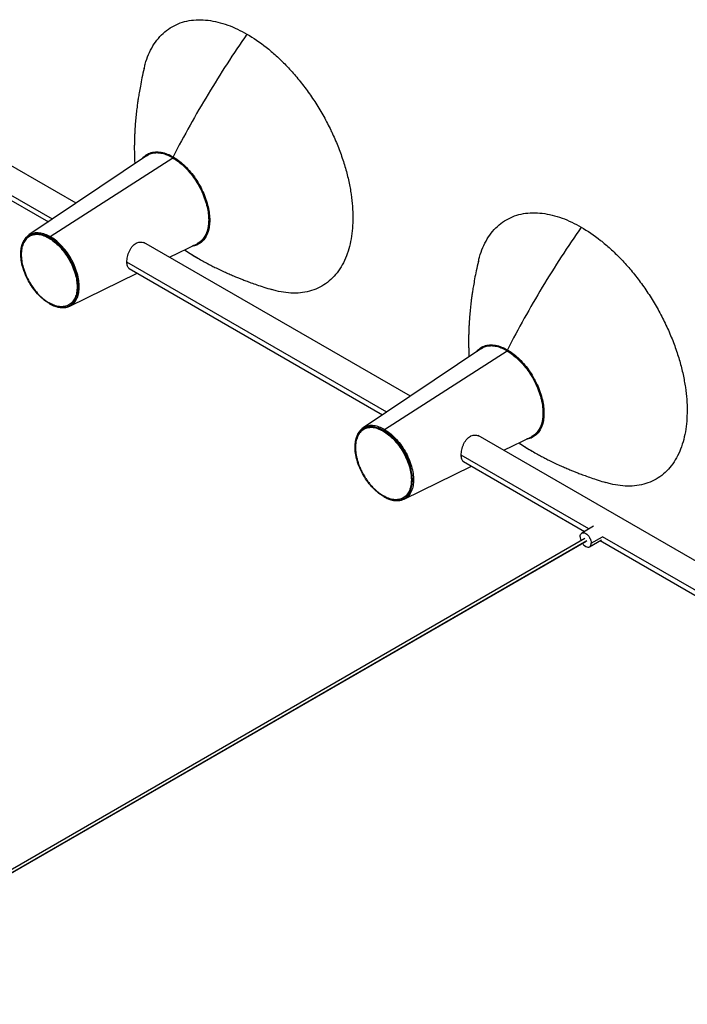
# Paper-space layout '_Isométrica' of a CAD drawing. Header units: millimetres. Extents: x -1178 to 103, y 3129 to 3902.
# Tile 5 of 6: x -532 to -109, y 3155 to 3780. Entities that reach past the tile are written whole.
import ezdxf

# ---------------------------------------------------------------- set-up
doc = ezdxf.new("R2010")
doc.units = ezdxf.units.MM

psp = doc.layouts.new('_Isométrica')

# ---------------------------------------------------------------- linework, layer by layer
at = {"color": 7, "linetype": 'Continuous', "lineweight": 25}
for p, q in [((-496.53, 3663.45), (-665.57, 3761.03)), ((-347.6, 3731.74), (-347.65, 3731.81)), ((-334.4, 3708.87), (-334.44, 3708.95)), ((-586.62, 3693.52), (-514.1, 3651.65)), ((-511.53, 3653.38), (-585.74, 3696.22)), ((-451.82, 3693.48), (-526.47, 3643.34)), ((-512.94, 3642.37), (-435.12, 3692.27)), ((-526.47, 3643.34), (-526.83, 3643.03)), ((-458.3, 3638.17), (-458.08, 3638.28)), ((-284.4, 3540.99), (-453.44, 3638.57)), ((-437.24, 3629.22), (-419.7, 3637.83)), ((-416.08, 3640.16), (-415.92, 3640.28)), ((-531.59, 3630.88), (-531.59, 3630.06)), ((-299.39, 3530.92), (-464.26, 3626.09)), ((-500.44, 3598.25), (-457.8, 3619.15)), ((-463.27, 3622.31), (-462.76, 3622.01)), ((-462.75, 3622.01), (-301.97, 3529.19)), ((-135.46, 3609.28), (-135.52, 3609.35)), ((-122.27, 3586.4), (-122.31, 3586.49)), ((-239.68, 3571.01), (-314.34, 3520.88)), ((-300.81, 3519.9), (-222.99, 3569.81)), ((-246.17, 3515.71), (-245.95, 3515.82)), ((-72.27, 3418.53), (-241.3, 3516.11)), ((-225.11, 3506.76), (-207.57, 3515.36)), ((-319.46, 3508.46), (-319.46, 3507.61)), ((-171.07, 3456.84), (-252.12, 3503.63)), ((-251.14, 3499.85), (-250.62, 3499.55)), ((-250.62, 3499.55), (-173.85, 3455.23)), ((-288.31, 3475.78), (-245.66, 3496.69)), ((-168.09, 3458.56), (-175.64, 3454.2)), ((-173.69, 3450.76), (-682.66, 3156.94)), ((-681.73, 3155.51), (-172.48, 3449.49)), ((-681.67, 3155.21), (-172.69, 3449.03)), ((-170.64, 3445.54), (-163.09, 3449.9)), ((-169.61, 3447.83), (-162.53, 3451.91)), ((-163.85, 3449.46), (-89.83, 3406.73)), ((-87.26, 3408.46), (-162.53, 3451.91))]:
    psp.add_line(p, q, dxfattribs=at)
for points, knots in [([(-453.32, 3748.93), (-453.11, 3749.9), (-452.42, 3753.08), (-450.59, 3757.92), (-447.83, 3763.41), (-444.38, 3768.24), (-440.31, 3772.33), (-435.65, 3775.61), (-430.49, 3778), (-424.91, 3779.48), (-419, 3780.05), (-412.88, 3779.73), (-406.63, 3778.58), (-400.37, 3776.66), (-394.18, 3774.1), (-390.08, 3771.86), (-388.07, 3770.76)], [0, 0, 0, 0, 0.032381, 0.105928, 0.180999, 0.257256, 0.334324, 0.411804, 0.489284, 0.566353, 0.642609, 0.717681, 0.791228, 0.862954, 0.932611, 1, 1, 1, 1]), ([(-388.07, 3770.76), (-396.68, 3758.43), (-404.95, 3745.7), (-420.64, 3719.67), (-428.05, 3706.37), (-434.96, 3692.93)], [0, 0, 0, 0, 0.5, 0.5, 1, 1, 1, 1]), ([(-388.07, 3770.76), (-384.11, 3768.47), (-380, 3765.7), (-373.76, 3760.76), (-371.67, 3758.99), (-367.49, 3755.2), (-365.4, 3753.17), (-361.27, 3748.9), (-359.22, 3746.64), (-355.2, 3741.92), (-353.22, 3739.45), (-349.38, 3734.33), (-347.52, 3731.68), (-343.93, 3726.24), (-342.2, 3723.45), (-338.92, 3717.77), (-337.37, 3714.88), (-334.45, 3709.05), (-333.09, 3706.11), (-330.58, 3700.23), (-329.43, 3697.29), (-327.35, 3691.44), (-326.42, 3688.54), (-324.78, 3682.82), (-324.08, 3680), (-322.88, 3674.49), (-322.39, 3671.79), (-321.24, 3663.92), (-320.89, 3658.97), (-320.89, 3654.4)], [0, 0, 0, 0, 0.125, 0.125, 0.1875, 0.1875, 0.25, 0.25, 0.3125, 0.3125, 0.375, 0.375, 0.4375, 0.4375, 0.5, 0.5, 0.5625, 0.5625, 0.625, 0.625, 0.6875, 0.6875, 0.75, 0.75, 0.8125, 0.8125, 0.875, 0.875, 1, 1, 1, 1]), ([(-453.39, 3749.01), (-453.85, 3747), (-454.7, 3743.26), (-455.72, 3738.12), (-456.48, 3733.84), (-457.04, 3730.38), (-457.49, 3727.34), (-457.92, 3724.12), (-458.36, 3720.38), (-458.78, 3716.18), (-459.1, 3712.13), (-459.3, 3708.75), (-459.42, 3706.07), (-459.5, 3703.74), (-459.56, 3701.14), (-459.58, 3698.17), (-459.55, 3695.14), (-459.47, 3692.42), (-459.38, 3690.26), (-459.32, 3689.01), (-459.28, 3688.46)], [0, 0, 0, 0, 0.095082, 0.176679, 0.244904, 0.299864, 0.343684, 0.391222, 0.455198, 0.525119, 0.596249, 0.655772, 0.694097, 0.730906, 0.77366, 0.825686, 0.883345, 0.932034, 0.970261, 1, 1, 1, 1]), ([(-454.6, 3691.61), (-454.01, 3692.33), (-452.63, 3693.99), (-449.77, 3695.49), (-446.3, 3696.23), (-442.56, 3695.97), (-438.75, 3694.91), (-436.2, 3693.58), (-434.96, 3692.93)], [0, 0, 0, 0, 0.139419, 0.3225, 0.500719, 0.674543, 0.84158, 1, 1, 1, 1]), ([(-454.03, 3691.99), (-453.96, 3692.09), (-453.24, 3693.08), (-451.39, 3694.31), (-448.54, 3695.52), (-445.31, 3695.87), (-441.91, 3695.46), (-438.48, 3694.41), (-436.2, 3693.2), (-435.08, 3692.61)], [0, 0, 0, 0, 0.019557, 0.190021, 0.360485, 0.528656, 0.692421, 0.849994, 1, 1, 1, 1]), ([(-435.12, 3692.27), (-436.23, 3692.85), (-438.49, 3694.05), (-441.87, 3695.08), (-445.23, 3695.51), (-448.38, 3695.1), (-450.6, 3694.38), (-451.59, 3693.56), (-451.77, 3693.41)], [0, 0, 0, 0, 0.176423, 0.361745, 0.55435, 0.752138, 0.952621, 1, 1, 1, 1]), ([(-435.12, 3692.31), (-436.36, 3692.95), (-438.91, 3694.28), (-442.72, 3695.32), (-446.42, 3695.51), (-449.53, 3694.92), (-451.11, 3693.85), (-451.75, 3693.43)], [0, 0, 0, 0, 0.19863, 0.408218, 0.626362, 0.849928, 1, 1, 1, 1]), ([(-435.12, 3692.31), (-433.78, 3691.53), (-432.39, 3690.59), (-429.57, 3688.36), (-428.14, 3687.07), (-425.34, 3684.17), (-423.97, 3682.56), (-421.36, 3679.09), (-420.14, 3677.24), (-417.91, 3673.39), (-416.92, 3671.4), (-415.22, 3667.41), (-414.51, 3665.41), (-413.4, 3661.53), (-413, 3659.65), (-412.48, 3656.1), (-412.36, 3654.42), (-412.36, 3652.87)], [0, 0, 0, 0, 0.125, 0.125, 0.25, 0.25, 0.375, 0.375, 0.5, 0.5, 0.625, 0.625, 0.75, 0.75, 0.875, 0.875, 1, 1, 1, 1]), ([(-435.12, 3692.27), (-434.02, 3691.58), (-431.76, 3690.16), (-428.37, 3687.29), (-425.02, 3683.83), (-421.84, 3679.8), (-418.97, 3675.34), (-416.55, 3670.63), (-414.65, 3665.86), (-413.32, 3661.22), (-412.55, 3656.87), (-412.31, 3652.85), (-412.55, 3649.1), (-413.32, 3645.64), (-414.64, 3642.52), (-416.57, 3639.99), (-418.3, 3638.43), (-419.5, 3637.98), (-419.73, 3637.9)], [0, 0, 0, 0, 0.060713, 0.124488, 0.190769, 0.258834, 0.327827, 0.396819, 0.464884, 0.531166, 0.594941, 0.655653, 0.716366, 0.780141, 0.846423, 0.914487, 0.98348, 1, 1, 1, 1]), ([(-435.08, 3692.61), (-433.97, 3691.91), (-431.68, 3690.48), (-428.25, 3687.57), (-424.85, 3684.07), (-421.64, 3679.99), (-418.74, 3675.48), (-416.28, 3670.71), (-414.36, 3665.89), (-413.01, 3661.19), (-412.24, 3656.78), (-411.99, 3652.71), (-412.24, 3648.92), (-413.01, 3645.41), (-414.36, 3642.27), (-416.27, 3639.65), (-418.76, 3637.78), (-420.74, 3636.79), (-421.96, 3636.67), (-422.09, 3636.65)], [0, 0, 0, 0, 0.057253, 0.117393, 0.179897, 0.244083, 0.309143, 0.374204, 0.43839, 0.500894, 0.561034, 0.618287, 0.675539, 0.73568, 0.798184, 0.86237, 0.92743, 0.992491, 1, 1, 1, 1]), ([(-434.96, 3692.93), (-433.83, 3692.22), (-431.52, 3690.78), (-428.06, 3687.85), (-424.64, 3684.31), (-421.39, 3680.19), (-418.46, 3675.64), (-415.98, 3670.83), (-414.04, 3665.96), (-412.68, 3661.22), (-411.9, 3656.77), (-411.65, 3652.66), (-411.9, 3648.84), (-412.68, 3645.29), (-414.04, 3642.12), (-415.98, 3639.48), (-418.47, 3637.57), (-420.75, 3636.52), (-422.28, 3636.39), (-422.69, 3636.36)], [0, 0, 0, 0, 0.056308, 0.115455, 0.176928, 0.240054, 0.304041, 0.368027, 0.431153, 0.492626, 0.551773, 0.608081, 0.664389, 0.723536, 0.785009, 0.848135, 0.912122, 0.976108, 1, 1, 1, 1]), ([(-241.18, 3626.47), (-240.97, 3627.44), (-240.29, 3630.62), (-238.46, 3635.46), (-235.7, 3640.95), (-232.25, 3645.78), (-228.17, 3649.87), (-223.52, 3653.14), (-218.36, 3655.54), (-212.78, 3657.02), (-206.87, 3657.59), (-200.74, 3657.27), (-194.5, 3656.12), (-188.24, 3654.2), (-182.05, 3651.64), (-177.95, 3649.4), (-175.93, 3648.3)], [0, 0, 0, 0, 0.032381, 0.105928, 0.180999, 0.257256, 0.334324, 0.411804, 0.489284, 0.566353, 0.642609, 0.717681, 0.791228, 0.862954, 0.932611, 1, 1, 1, 1]), ([(-412.36, 3652.87), (-412.42, 3651.47), (-412.54, 3648.6), (-413.54, 3644.78), (-415.23, 3641.49), (-417.3, 3639.09), (-419.01, 3638.25), (-419.7, 3637.91)], [0, 0, 0, 0, 0.19863, 0.408218, 0.626362, 0.849928, 1, 1, 1, 1]), ([(-320.89, 3654.4), (-320.94, 3652.1), (-321.05, 3647.43), (-321.93, 3640.79), (-323.39, 3634.41), (-325.52, 3628.42), (-328.31, 3622.96), (-331.75, 3618.13), (-335.83, 3614.03), (-340.48, 3610.76), (-345.64, 3608.36), (-351.22, 3606.89), (-357.12, 3606.31), (-363.26, 3606.66), (-368.37, 3607.5), (-371.47, 3608.49), (-372.42, 3608.8)], [0, 0, 0, 0, 0.067382, 0.137031, 0.20875, 0.282289, 0.357353, 0.433602, 0.510661, 0.588133, 0.665605, 0.742665, 0.818914, 0.893977, 0.967517, 1, 1, 1, 1]), ([(-513.42, 3599.8), (-514.49, 3600.41), (-515.6, 3601.17), (-517.86, 3602.95), (-519, 3603.98), (-521.24, 3606.3), (-522.34, 3607.59), (-524.42, 3610.36), (-525.4, 3611.84), (-527.18, 3614.92), (-527.98, 3616.52), (-529.34, 3619.7), (-529.9, 3621.3), (-530.79, 3624.4), (-531.11, 3625.9), (-531.53, 3628.75), (-531.62, 3630.09), (-531.62, 3632.56), (-531.53, 3633.79), (-531.11, 3636.16), (-530.79, 3637.29), (-529.9, 3639.36), (-529.34, 3640.31), (-527.98, 3641.92), (-527.18, 3642.6), (-525.4, 3643.63), (-524.42, 3643.98), (-522.34, 3644.35), (-521.24, 3644.36), (-519, 3644.1), (-517.86, 3643.81), (-515.6, 3642.99), (-514.49, 3642.46), (-513.42, 3641.84)], [0, 0, 0, 0, 0.0625, 0.0625, 0.125, 0.125, 0.1875, 0.1875, 0.25, 0.25, 0.3125, 0.3125, 0.375, 0.375, 0.4375, 0.4375, 0.5, 0.5, 0.5625, 0.5625, 0.625, 0.625, 0.6875, 0.6875, 0.75, 0.75, 0.8125, 0.8125, 0.875, 0.875, 0.9375, 0.9375, 1, 1, 1, 1]), ([(-526.83, 3643.03), (-527.35, 3642.61), (-528.68, 3641.55), (-529.95, 3639.48), (-530.85, 3637.18), (-531.35, 3635.07), (-531.61, 3633.12), (-531.59, 3631.82), (-531.59, 3631.38)], [0, 0, 0, 0, 0.176336, 0.443482, 0.593103, 0.75111, 0.915437, 1, 1, 1, 1]), ([(-513.61, 3641.17), (-514.66, 3641.77), (-515.74, 3642.29), (-517.93, 3643.08), (-519.04, 3643.36), (-521.23, 3643.62), (-522.3, 3643.61), (-524.32, 3643.25), (-525.28, 3642.9), (-527.01, 3641.91), (-527.78, 3641.25), (-529.1, 3639.67), (-529.65, 3638.76), (-530.52, 3636.74), (-530.83, 3635.64), (-531.24, 3633.34), (-531.33, 3632.14), (-531.33, 3629.73), (-531.24, 3628.42), (-530.83, 3625.66), (-530.52, 3624.19), (-529.65, 3621.18), (-529.1, 3619.62), (-527.78, 3616.52), (-527.01, 3614.97), (-525.28, 3611.97), (-524.32, 3610.53), (-522.3, 3607.83), (-521.23, 3606.57), (-519.04, 3604.32), (-517.93, 3603.32), (-515.74, 3601.58), (-514.66, 3600.85), (-513.61, 3600.25)], [0, 0, 0, 0, 0.0625, 0.0625, 0.125, 0.125, 0.1875, 0.1875, 0.25, 0.25, 0.3125, 0.3125, 0.375, 0.375, 0.4375, 0.4375, 0.5, 0.5, 0.5625, 0.5625, 0.625, 0.625, 0.6875, 0.6875, 0.75, 0.75, 0.8125, 0.8125, 0.875, 0.875, 0.9375, 0.9375, 1, 1, 1, 1]), ([(-526.77, 3642.98), (-526.51, 3643.22), (-525.47, 3644.16), (-523.09, 3644.84), (-519.82, 3644.95), (-516.38, 3644.14), (-514.07, 3642.94), (-512.94, 3642.37)], [0, 0, 0, 0, 0.080227, 0.321868, 0.558488, 0.785663, 1, 1, 1, 1]), ([(-513.42, 3641.84), (-513.35, 3641.95), (-513.28, 3642.06), (-513.11, 3642.24), (-513.03, 3642.31), (-512.94, 3642.37)], [0, 0, 0, 0, 0.5, 0.5, 1, 1, 1, 1]), ([(-500.48, 3598.32), (-500.29, 3598.39), (-499.11, 3598.78), (-497.46, 3600.44), (-495.71, 3603.2), (-494.73, 3606.61), (-494.42, 3610.39), (-494.73, 3614.55), (-495.72, 3619.08), (-497.43, 3623.88), (-499.82, 3628.67), (-502.77, 3633.13), (-506.07, 3637), (-509.51, 3640.17), (-511.82, 3641.65), (-512.94, 3642.37)], [0, 0, 0, 0, 0.0165007, 0.1026284, 0.1869665, 0.2679382, 0.3443338, 0.4207294, 0.5017011, 0.5860391, 0.6721669, 0.7582947, 0.8426327, 0.9236044, 1, 1, 1, 1]), ([(-175.93, 3648.3), (-184.55, 3635.97), (-192.82, 3623.24), (-208.51, 3597.21), (-215.92, 3583.91), (-222.83, 3570.47)], [0, 0, 0, 0, 0.5, 0.5, 1, 1, 1, 1]), ([(-175.93, 3648.3), (-171.97, 3646.01), (-167.87, 3643.23), (-161.63, 3638.3), (-159.54, 3636.53), (-155.36, 3632.73), (-153.27, 3630.71), (-149.14, 3626.44), (-147.09, 3624.18), (-143.07, 3619.46), (-141.09, 3616.99), (-137.25, 3611.87), (-135.39, 3609.22), (-131.8, 3603.78), (-130.07, 3600.99), (-126.79, 3595.31), (-125.24, 3592.42), (-122.32, 3586.59), (-120.96, 3583.65), (-118.45, 3577.77), (-117.3, 3574.82), (-115.22, 3568.98), (-114.29, 3566.08), (-112.65, 3560.36), (-111.95, 3557.54), (-110.75, 3552.02), (-110.26, 3549.33), (-109.11, 3541.46), (-108.75, 3536.51), (-108.75, 3531.94)], [0, 0, 0, 0, 0.125, 0.125, 0.1875, 0.1875, 0.25, 0.25, 0.3125, 0.3125, 0.375, 0.375, 0.4375, 0.4375, 0.5, 0.5, 0.5625, 0.5625, 0.625, 0.625, 0.6875, 0.6875, 0.75, 0.75, 0.8125, 0.8125, 0.875, 0.875, 1, 1, 1, 1]), ([(-513.42, 3641.84), (-513.48, 3641.73), (-513.53, 3641.61), (-513.6, 3641.38), (-513.61, 3641.27), (-513.61, 3641.17)], [0, 0, 0, 0, 0.5, 0.5, 1, 1, 1, 1]), ([(-513.61, 3641.17), (-512.57, 3640.56), (-511.49, 3639.83), (-509.29, 3638.09), (-508.18, 3637.09), (-506, 3634.84), (-504.93, 3633.58), (-502.9, 3630.88), (-501.95, 3629.44), (-500.22, 3626.44), (-499.45, 3624.89), (-498.12, 3621.79), (-497.57, 3620.23), (-496.71, 3617.22), (-496.39, 3615.75), (-495.99, 3612.99), (-495.89, 3611.68), (-495.89, 3609.27), (-495.99, 3608.07), (-496.39, 3605.78), (-496.71, 3604.67), (-497.57, 3602.65), (-498.12, 3601.74), (-499.45, 3600.16), (-500.22, 3599.5), (-501.95, 3598.51), (-502.9, 3598.16), (-504.93, 3597.8), (-506, 3597.79), (-508.18, 3598.05), (-509.29, 3598.33), (-511.49, 3599.12), (-512.57, 3599.64), (-513.61, 3600.25)], [0, 0, 0, 0, 0.0625, 0.0625, 0.125, 0.125, 0.1875, 0.1875, 0.25, 0.25, 0.3125, 0.3125, 0.375, 0.375, 0.4375, 0.4375, 0.5, 0.5, 0.5625, 0.5625, 0.625, 0.625, 0.6875, 0.6875, 0.75, 0.75, 0.8125, 0.8125, 0.875, 0.875, 0.9375, 0.9375, 1, 1, 1, 1]), ([(-513.42, 3599.8), (-512.35, 3599.18), (-511.23, 3598.64), (-508.98, 3597.82), (-507.84, 3597.54), (-505.6, 3597.27), (-504.5, 3597.29), (-502.42, 3597.66), (-501.44, 3598.01), (-499.66, 3599.03), (-498.86, 3599.71), (-497.5, 3601.33), (-496.94, 3602.27), (-496.05, 3604.35), (-495.73, 3605.48), (-495.31, 3607.84), (-495.22, 3609.07), (-495.22, 3611.55), (-495.31, 3612.89), (-495.73, 3615.73), (-496.05, 3617.23), (-496.94, 3620.33), (-497.5, 3621.93), (-498.86, 3625.12), (-499.66, 3626.71), (-501.44, 3629.79), (-502.42, 3631.27), (-504.5, 3634.05), (-505.6, 3635.33), (-507.84, 3637.65), (-508.98, 3638.68), (-511.23, 3640.47), (-512.35, 3641.22), (-513.42, 3641.84)], [0, 0, 0, 0, 0.0625, 0.0625, 0.125, 0.125, 0.1875, 0.1875, 0.25, 0.25, 0.3125, 0.3125, 0.375, 0.375, 0.4375, 0.4375, 0.5, 0.5, 0.5625, 0.5625, 0.625, 0.625, 0.6875, 0.6875, 0.75, 0.75, 0.8125, 0.8125, 0.875, 0.875, 0.9375, 0.9375, 1, 1, 1, 1]), ([(-462.75, 3622.01), (-462.75, 3622.01), (-463.05, 3622.11), (-463.45, 3622.6), (-463.93, 3623.49), (-464.2, 3624.69), (-464.29, 3626.13), (-464.19, 3627.75), (-463.9, 3629.5), (-463.42, 3631.3), (-462.75, 3633.07), (-461.88, 3634.73), (-460.83, 3636.18), (-459.64, 3637.38), (-458.75, 3637.91), (-458.3, 3638.17)], [0, 0, 0, 0, 0.001987, 0.086837, 0.171222, 0.254339, 0.336995, 0.419714, 0.502562, 0.586383, 0.670432, 0.754536, 0.838333, 0.919149, 1, 1, 1, 1]), ([(-458.08, 3638.28), (-457.63, 3638.46), (-456.69, 3638.83), (-455.24, 3638.93), (-453.86, 3638.73), (-453.08, 3638.32), (-452.72, 3638.13)], [0, 0, 0, 0, 0.245201, 0.504677, 0.771018, 1, 1, 1, 1]), ([(-427.77, 3633.87), (-427.44, 3633.66), (-426.65, 3633.14), (-425.1, 3632.16), (-422.52, 3630.54), (-420.39, 3629.29), (-419.18, 3628.58)], [0, 0, 0, 0, 0.145736, 0.350235, 0.632503, 1, 1, 1, 1]), ([(-427.64, 3633.93), (-427.43, 3633.78), (-424.73, 3631.79), (-421.84, 3630.13), (-419.17, 3628.59)], [0, 0, 0, 0, 0.0768, 1, 1, 1, 1]), ([(-419.18, 3628.58), (-418.08, 3627.95), (-416.11, 3626.83), (-413.38, 3625.36), (-411.31, 3624.27), (-409.71, 3623.46), (-408.32, 3622.76), (-406.81, 3622.02), (-404.62, 3620.97), (-401.9, 3619.71), (-398.79, 3618.33), (-396.02, 3617.14), (-393.57, 3616.14), (-391.21, 3615.19), (-388.59, 3614.18), (-385.42, 3613), (-381.63, 3611.66), (-377.24, 3610.19), (-374.06, 3609.21), (-372.38, 3608.7)], [0, 0, 0, 0, 0.080263, 0.144156, 0.191481, 0.222739, 0.252276, 0.286015, 0.323976, 0.398129, 0.465005, 0.523987, 0.574439, 0.619173, 0.672083, 0.737399, 0.814426, 0.90194, 1, 1, 1, 1]), ([(-241.25, 3626.55), (-241.71, 3624.54), (-242.57, 3620.81), (-243.58, 3615.7), (-244.34, 3611.45), (-244.89, 3608.01), (-245.34, 3604.99), (-245.78, 3601.74), (-246.22, 3597.99), (-246.64, 3593.82), (-246.96, 3589.83), (-247.16, 3586.51), (-247.28, 3583.85), (-247.36, 3581.53), (-247.42, 3578.94), (-247.45, 3575.99), (-247.42, 3572.97), (-247.35, 3570.27), (-247.26, 3568.01), (-247.19, 3566.65), (-247.15, 3566)], [0, 0, 0, 0, 0.095003, 0.176199, 0.243756, 0.298197, 0.341798, 0.389741, 0.454613, 0.523917, 0.593322, 0.652028, 0.690115, 0.72671, 0.769237, 0.820979, 0.87827, 0.926621, 0.964577, 1, 1, 1, 1]), ([(-513.61, 3600.25), (-513.61, 3600.14), (-513.6, 3600.05), (-513.53, 3599.89), (-513.48, 3599.83), (-513.42, 3599.8)], [0, 0, 0, 0, 0.5, 0.5, 1, 1, 1, 1]), ([(-513.42, 3599.8), (-513.36, 3599.76), (-513.29, 3599.74), (-513.13, 3599.74), (-513.04, 3599.77), (-512.94, 3599.82)], [0, 0, 0, 0, 0.5, 0.5, 1, 1, 1, 1]), ([(-513.32, 3599.77), (-513.06, 3599.61), (-512.21, 3599.1), (-510.78, 3598.46), (-509.02, 3597.83), (-507.27, 3597.41), (-505.55, 3597.22), (-503.88, 3597.24), (-502.83, 3597.46), (-502.31, 3597.57)], [0, 0, 0, 0, 0.068765, 0.219702, 0.373829, 0.529212, 0.686092, 0.844738, 1, 1, 1, 1]), ([(-502.31, 3597.57), (-502.29, 3597.57), (-501.72, 3597.67), (-501.1, 3597.93), (-500.52, 3598.21), (-500.44, 3598.25)], [0, 0, 0, 0, 0.028626, 0.855759, 1, 1, 1, 1]), ([(-242.47, 3569.15), (-241.87, 3569.86), (-240.5, 3571.53), (-237.64, 3573.03), (-234.17, 3573.77), (-230.43, 3573.51), (-226.62, 3572.45), (-224.07, 3571.12), (-222.83, 3570.47)], [0, 0, 0, 0, 0.139419, 0.3225, 0.500719, 0.674543, 0.84158, 1, 1, 1, 1]), ([(-241.9, 3569.53), (-241.83, 3569.63), (-241.11, 3570.62), (-239.26, 3571.85), (-236.4, 3573.06), (-233.17, 3573.41), (-229.78, 3573), (-226.35, 3571.95), (-224.06, 3570.74), (-222.95, 3570.15)], [0, 0, 0, 0, 0.019557, 0.190021, 0.360485, 0.528656, 0.692421, 0.849994, 1, 1, 1, 1]), ([(-222.99, 3569.81), (-224.09, 3570.39), (-226.35, 3571.59), (-229.74, 3572.62), (-233.1, 3573.04), (-236.25, 3572.64), (-238.47, 3571.92), (-239.45, 3571.1), (-239.64, 3570.95)], [0, 0, 0, 0, 0.176423, 0.361745, 0.55435, 0.752138, 0.952621, 1, 1, 1, 1]), ([(-222.99, 3569.85), (-224.23, 3570.49), (-226.78, 3571.82), (-230.59, 3572.86), (-234.29, 3573.05), (-237.39, 3572.45), (-238.98, 3571.39), (-239.62, 3570.97)], [0, 0, 0, 0, 0.19863, 0.408218, 0.626362, 0.849928, 1, 1, 1, 1]), ([(-222.99, 3569.85), (-221.65, 3569.07), (-220.26, 3568.13), (-217.44, 3565.9), (-216.01, 3564.61), (-213.21, 3561.71), (-211.84, 3560.1), (-209.23, 3556.63), (-208, 3554.78), (-205.78, 3550.93), (-204.79, 3548.93), (-203.08, 3544.95), (-202.38, 3542.95), (-201.27, 3539.07), (-200.87, 3537.19), (-200.34, 3533.64), (-200.22, 3531.96), (-200.22, 3530.41)], [0, 0, 0, 0, 0.125, 0.125, 0.25, 0.25, 0.375, 0.375, 0.5, 0.5, 0.625, 0.625, 0.75, 0.75, 0.875, 0.875, 1, 1, 1, 1]), ([(-222.99, 3569.81), (-221.89, 3569.12), (-219.63, 3567.7), (-216.24, 3564.83), (-212.89, 3561.37), (-209.71, 3557.34), (-206.84, 3552.88), (-204.42, 3548.17), (-202.52, 3543.4), (-201.19, 3538.76), (-200.42, 3534.41), (-200.18, 3530.38), (-200.42, 3526.64), (-201.19, 3523.17), (-202.51, 3520.06), (-204.44, 3517.53), (-206.17, 3515.97), (-207.37, 3515.52), (-207.6, 3515.44)], [0, 0, 0, 0, 0.060713, 0.124488, 0.190769, 0.258834, 0.327827, 0.396819, 0.464884, 0.531166, 0.594941, 0.655653, 0.716366, 0.780141, 0.846423, 0.914487, 0.98348, 1, 1, 1, 1]), ([(-209.95, 3514.19), (-209.83, 3514.21), (-208.61, 3514.33), (-206.62, 3515.32), (-204.14, 3517.19), (-202.23, 3519.81), (-200.88, 3522.95), (-200.11, 3526.46), (-199.86, 3530.25), (-200.11, 3534.32), (-200.88, 3538.73), (-202.23, 3543.43), (-204.15, 3548.25), (-206.6, 3553.02), (-209.5, 3557.53), (-212.72, 3561.61), (-216.12, 3565.11), (-219.55, 3568.02), (-221.83, 3569.45), (-222.95, 3570.15)], [0, 0, 0, 0, 0.007509, 0.07257, 0.13763, 0.201816, 0.26432, 0.324461, 0.381713, 0.438966, 0.499106, 0.56161, 0.625796, 0.690857, 0.755917, 0.820103, 0.882607, 0.942747, 1, 1, 1, 1]), ([(-222.83, 3570.47), (-221.7, 3569.76), (-219.39, 3568.32), (-215.93, 3565.38), (-212.5, 3561.85), (-209.26, 3557.73), (-206.33, 3553.18), (-203.85, 3548.37), (-201.91, 3543.5), (-200.55, 3538.75), (-199.77, 3534.31), (-199.52, 3530.2), (-199.77, 3526.38), (-200.55, 3522.83), (-201.91, 3519.66), (-203.85, 3517.02), (-206.34, 3515.11), (-208.62, 3514.06), (-210.14, 3513.93), (-210.56, 3513.9)], [0, 0, 0, 0, 0.0563076, 0.1154552, 0.1769276, 0.2400538, 0.3040405, 0.3680273, 0.4311534, 0.4926258, 0.5517734, 0.608081, 0.6643886, 0.7235362, 0.7850086, 0.8481348, 0.9121216, 0.9761083, 1, 1, 1, 1]), ([(-200.22, 3530.41), (-200.28, 3529.01), (-200.41, 3526.14), (-201.41, 3522.32), (-203.1, 3519.02), (-205.17, 3516.63), (-206.88, 3515.79), (-207.57, 3515.45)], [0, 0, 0, 0, 0.19863, 0.408218, 0.626362, 0.849928, 1, 1, 1, 1]), ([(-108.75, 3531.94), (-108.81, 3529.64), (-108.91, 3524.97), (-109.8, 3518.33), (-111.26, 3511.95), (-113.39, 3505.96), (-116.17, 3500.5), (-119.62, 3495.66), (-123.69, 3491.57), (-128.35, 3488.3), (-133.51, 3485.9), (-139.09, 3484.42), (-144.99, 3483.84), (-151.13, 3484.2), (-156.24, 3485.04), (-159.34, 3486.03), (-160.28, 3486.34)], [0, 0, 0, 0, 0.067382, 0.137031, 0.20875, 0.282289, 0.357353, 0.433602, 0.510662, 0.588134, 0.665606, 0.742666, 0.818914, 0.893978, 0.967517, 1, 1, 1, 1]), ([(-315.5, 3519.96), (-315.72, 3519.74), (-316.15, 3519.33), (-316.89, 3518.42), (-317.72, 3517.14), (-318.43, 3515.52), (-318.94, 3513.85), (-319.29, 3512.11), (-319.49, 3510.37), (-319.47, 3509.13), (-319.46, 3508.66)], [0, 0, 0, 0, 0.085459, 0.162844, 0.321219, 0.489021, 0.607785, 0.74523, 0.903562, 1, 1, 1, 1]), ([(-301.48, 3518.7), (-301.6, 3518.77), (-301.84, 3518.91), (-302.2, 3519.1), (-302.56, 3519.29), (-302.92, 3519.47), (-303.28, 3519.64), (-303.64, 3519.8), (-303.99, 3519.95), (-304.35, 3520.09), (-305.15, 3520.39), (-306.38, 3520.77), (-308.04, 3521.07), (-309.65, 3521.16), (-311.2, 3521), (-312.67, 3520.61), (-314.03, 3519.98), (-315.26, 3519.12), (-316.33, 3518.04), (-317.24, 3516.77), (-317.97, 3515.33), (-318.54, 3513.75), (-319.05, 3511.54), (-319.3, 3508.53), (-319.05, 3505.23), (-318.54, 3502.43), (-317.97, 3500.2), (-317.24, 3497.91), (-316.33, 3495.59), (-315.26, 3493.27), (-314.03, 3491), (-312.67, 3488.8), (-311.2, 3486.71), (-309.65, 3484.76), (-308.04, 3482.98), (-306.38, 3481.38), (-305.06, 3480.25), (-304.07, 3479.49), (-303.42, 3479.02), (-302.78, 3478.58), (-302.13, 3478.17), (-301.7, 3477.91), (-301.48, 3477.78)], [0, 0, 0, 0, 0.006487, 0.012964, 0.019435, 0.025902, 0.032368, 0.038835, 0.045306, 0.051785, 0.058273, 0.089145, 0.120023, 0.152182, 0.184348, 0.217191, 0.250041, 0.282884, 0.315734, 0.347893, 0.380058, 0.41093, 0.441809, 0.500001, 0.558193, 0.589065, 0.619944, 0.652103, 0.684268, 0.717111, 0.749961, 0.782805, 0.815655, 0.847813, 0.879979, 0.910851, 0.94173, 0.953398, 0.965044, 0.976682, 0.988329, 1, 1, 1, 1]), ([(-318, 3516.22), (-317.54, 3517.08), (-316.56, 3518.94), (-314.24, 3520.8), (-311.34, 3521.87), (-308.08, 3521.92), (-304.68, 3521.13), (-302.4, 3519.95), (-301.29, 3519.38)], [0, 0, 0, 0, 0.150956, 0.327606, 0.504256, 0.677236, 0.843311, 1, 1, 1, 1]), ([(-314.34, 3520.88), (-314.71, 3520.63), (-315.12, 3520.34), (-315.47, 3519.99), (-315.5, 3519.96)], [0, 0, 0, 0, 0.908198, 1, 1, 1, 1]), ([(-300.81, 3519.9), (-301.94, 3520.48), (-304.25, 3521.68), (-307.69, 3522.48), (-310.97, 3522.4), (-313.62, 3521.56), (-314.87, 3520.38), (-315.35, 3519.92)], [0, 0, 0, 0, 0.199923, 0.411821, 0.632529, 0.857921, 1, 1, 1, 1]), ([(-301.29, 3519.38), (-301.35, 3519.26), (-301.4, 3519.14), (-301.47, 3518.91), (-301.48, 3518.8), (-301.48, 3518.7)], [0, 0, 0, 0, 0.5, 0.5, 1, 1, 1, 1]), ([(-301.48, 3518.7), (-300.44, 3518.1), (-299.35, 3517.37), (-297.16, 3515.63), (-296.05, 3514.63), (-293.87, 3512.37), (-292.8, 3511.12), (-290.77, 3508.42), (-289.82, 3506.98), (-288.09, 3503.98), (-287.31, 3502.43), (-285.99, 3499.33), (-285.44, 3497.77), (-284.58, 3494.76), (-284.26, 3493.29), (-283.86, 3490.53), (-283.76, 3489.22), (-283.76, 3486.81), (-283.86, 3485.61), (-284.26, 3483.31), (-284.58, 3482.21), (-285.44, 3480.19), (-285.99, 3479.27), (-287.31, 3477.7), (-288.09, 3477.04), (-289.82, 3476.04), (-290.77, 3475.7), (-292.8, 3475.34), (-293.87, 3475.32), (-296.05, 3475.59), (-297.16, 3475.87), (-299.35, 3476.66), (-300.44, 3477.18), (-301.48, 3477.78)], [0, 0, 0, 0, 0.0625, 0.0625, 0.125, 0.125, 0.1875, 0.1875, 0.25, 0.25, 0.3125, 0.3125, 0.375, 0.375, 0.4375, 0.4375, 0.5, 0.5, 0.5625, 0.5625, 0.625, 0.625, 0.6875, 0.6875, 0.75, 0.75, 0.8125, 0.8125, 0.875, 0.875, 0.9375, 0.9375, 1, 1, 1, 1]), ([(-301.29, 3519.38), (-301.23, 3519.48), (-301.15, 3519.59), (-300.99, 3519.77), (-300.9, 3519.85), (-300.81, 3519.9)], [0, 0, 0, 0, 0.5, 0.5, 1, 1, 1, 1]), ([(-301.29, 3477.33), (-300.21, 3476.72), (-299.1, 3476.18), (-296.85, 3475.36), (-295.71, 3475.08), (-293.47, 3474.81), (-292.37, 3474.83), (-290.29, 3475.2), (-289.3, 3475.55), (-287.53, 3476.57), (-286.73, 3477.25), (-285.37, 3478.87), (-284.81, 3479.81), (-283.92, 3481.88), (-283.6, 3483.02), (-283.18, 3485.38), (-283.08, 3486.61), (-283.08, 3489.09), (-283.18, 3490.43), (-283.6, 3493.27), (-283.92, 3494.77), (-284.81, 3497.87), (-285.37, 3499.47), (-286.73, 3502.66), (-287.53, 3504.25), (-289.3, 3507.33), (-290.29, 3508.81), (-292.37, 3511.59), (-293.47, 3512.87), (-295.71, 3515.19), (-296.85, 3516.22), (-299.1, 3518), (-300.21, 3518.76), (-301.29, 3519.38)], [0, 0, 0, 0, 0.0625, 0.0625, 0.125, 0.125, 0.1875, 0.1875, 0.25, 0.25, 0.3125, 0.3125, 0.375, 0.375, 0.4375, 0.4375, 0.5, 0.5, 0.5625, 0.5625, 0.625, 0.625, 0.6875, 0.6875, 0.75, 0.75, 0.8125, 0.8125, 0.875, 0.875, 0.9375, 0.9375, 1, 1, 1, 1]), ([(-300.81, 3519.9), (-299.69, 3519.19), (-297.37, 3517.71), (-293.94, 3514.54), (-290.64, 3510.67), (-287.69, 3506.21), (-285.3, 3501.42), (-283.59, 3496.62), (-282.6, 3492.09), (-282.29, 3487.93), (-282.6, 3484.15), (-283.59, 3480.75), (-285.31, 3477.95), (-287.46, 3476), (-289.24, 3475.49), (-290, 3475.27)], [0, 0, 0, 0, 0.07288, 0.150125, 0.230582, 0.312746, 0.39491, 0.475366, 0.552612, 0.625491, 0.698371, 0.775616, 0.856073, 0.938237, 1, 1, 1, 1]), ([(-301.29, 3477.33), (-302.4, 3478.04), (-304.68, 3479.5), (-308.08, 3482.63), (-311.34, 3486.46), (-314.25, 3490.87), (-316.62, 3495.6), (-318.31, 3500.34), (-319.28, 3504.82), (-319.6, 3508.93), (-319.24, 3512.62), (-318.7, 3515.11), (-318.07, 3516.1), (-318, 3516.22)], [0, 0, 0, 0, 0.092739, 0.191033, 0.293413, 0.397966, 0.502519, 0.6049, 0.703194, 0.795932, 0.888671, 0.986965, 1, 1, 1, 1]), ([(-250.61, 3499.55), (-250.62, 3499.55), (-250.91, 3499.65), (-251.32, 3500.14), (-251.8, 3501.03), (-252.07, 3502.23), (-252.15, 3503.67), (-252.06, 3505.29), (-251.77, 3507.03), (-251.29, 3508.84), (-250.62, 3510.61), (-249.75, 3512.27), (-248.7, 3513.71), (-247.51, 3514.92), (-246.62, 3515.45), (-246.17, 3515.71)], [0, 0, 0, 0, 0.001896, 0.086754, 0.171146, 0.254272, 0.336935, 0.419662, 0.502517, 0.586345, 0.670402, 0.754514, 0.838319, 0.919141, 1, 1, 1, 1]), ([(-245.95, 3515.82), (-245.5, 3516), (-244.56, 3516.36), (-243.11, 3516.47), (-241.73, 3516.27), (-240.95, 3515.86), (-240.59, 3515.67)], [0, 0, 0, 0, 0.245201, 0.504677, 0.771018, 1, 1, 1, 1]), ([(-215.63, 3511.41), (-215.37, 3511.23), (-214.75, 3510.83), (-213.89, 3510.28), (-212.64, 3509.49), (-211.15, 3508.56), (-209.26, 3507.41), (-207.82, 3506.57), (-207.05, 3506.12)], [0, 0, 0, 0, 0.115455, 0.265726, 0.403691, 0.570869, 0.769134, 1, 1, 1, 1]), ([(-215.5, 3511.47), (-215.3, 3511.32), (-212.6, 3509.33), (-209.71, 3507.67), (-207.04, 3506.13)], [0, 0, 0, 0, 0.076801, 1, 1, 1, 1]), ([(-207.05, 3506.12), (-205.98, 3505.51), (-204.05, 3504.41), (-201.38, 3502.97), (-199.35, 3501.9), (-197.77, 3501.09), (-196.36, 3500.39), (-194.81, 3499.63), (-192.55, 3498.54), (-189.76, 3497.24), (-186.65, 3495.86), (-183.92, 3494.7), (-181.53, 3493.71), (-179.18, 3492.77), (-176.55, 3491.75), (-173.37, 3490.57), (-169.56, 3489.22), (-165.14, 3487.74), (-161.94, 3486.75), (-160.25, 3486.24)], [0, 0, 0, 0, 0.078065, 0.14046, 0.186993, 0.218169, 0.248181, 0.282868, 0.322252, 0.399023, 0.466053, 0.523, 0.572194, 0.616897, 0.670115, 0.7358, 0.813268, 0.901313, 1, 1, 1, 1]), ([(-301.48, 3477.78), (-301.48, 3477.69), (-301.47, 3477.6), (-301.4, 3477.44), (-301.35, 3477.38), (-301.29, 3477.33)], [0, 0, 0, 0, 0.5, 0.5, 1, 1, 1, 1]), ([(-301.23, 3477.31), (-300.27, 3476.8), (-298.62, 3475.93), (-296.7, 3475.32), (-295.46, 3475.04), (-294.6, 3474.89), (-293.56, 3474.78), (-292.4, 3474.76), (-291.17, 3474.87), (-290.44, 3475.05), (-290.08, 3475.13)], [0, 0, 0, 0, 0.245852, 0.424267, 0.501842, 0.573103, 0.651963, 0.780609, 0.892625, 1, 1, 1, 1]), ([(-290.08, 3475.13), (-290.05, 3475.14), (-289.43, 3475.27), (-288.86, 3475.53), (-288.31, 3475.79)], [0, 0, 0, 0, 0.034763, 1, 1, 1, 1]), ([(-176.68, 3451.91), (-176.68, 3452.39), (-176.6, 3452.87), (-176.34, 3453.47), (-176.23, 3453.66), (-175.97, 3453.97), (-175.81, 3454.1), (-175.47, 3454.3), (-175.28, 3454.37), (-174.87, 3454.44), (-174.66, 3454.45), (-174.01, 3454.37), (-173.56, 3454.19), (-172.72, 3453.71), (-172.27, 3453.37), (-171.62, 3452.69), (-171.41, 3452.44), (-171, 3451.9), (-170.81, 3451.61), (-170.47, 3451.02), (-170.31, 3450.71), (-170.05, 3450.09), (-169.94, 3449.78), (-169.68, 3448.87), (-169.61, 3448.31), (-169.61, 3447.83)], [0, 0, 0, 0, 0.125, 0.125, 0.1875, 0.1875, 0.25, 0.25, 0.3125, 0.3125, 0.375, 0.375, 0.5, 0.5, 0.625, 0.625, 0.6875, 0.6875, 0.75, 0.75, 0.8125, 0.8125, 0.875, 0.875, 1, 1, 1, 1]), ([(-176.68, 3451.91), (-176.65, 3451.37), (-176.6, 3450.55), (-176.19, 3449.69), (-176.06, 3449.4)], [0, 0, 0, 0, 0.661978, 1, 1, 1, 1]), ([(-175.07, 3447.66), (-174.87, 3447.37), (-174.31, 3446.57), (-173.13, 3445.7), (-171.77, 3445.2), (-170.58, 3445.42), (-169.76, 3446.34), (-169.65, 3447.35), (-169.61, 3447.83)], [0, 0, 0, 0, 0.0984629, 0.2730176, 0.4475722, 0.6365088, 0.8254454, 1, 1, 1, 1])]:
    psp.add_open_spline(points, degree=3, knots=knots, dxfattribs=at)
for points in [[(-435.12, 3692.31), (-435.12, 3692.4), (-435.11, 3692.51), (-435.08, 3692.61)], [(-435.08, 3692.61), (-435.05, 3692.72), (-435.01, 3692.83), (-434.96, 3692.93)], [(-222.95, 3570.15), (-222.98, 3570.05), (-222.99, 3569.94), (-222.99, 3569.85)], [(-222.95, 3570.15), (-222.92, 3570.26), (-222.88, 3570.37), (-222.83, 3570.47)]]:
    psp.add_open_spline(points, degree=3, dxfattribs=at)

doc.saveas('drawing.dxf')
